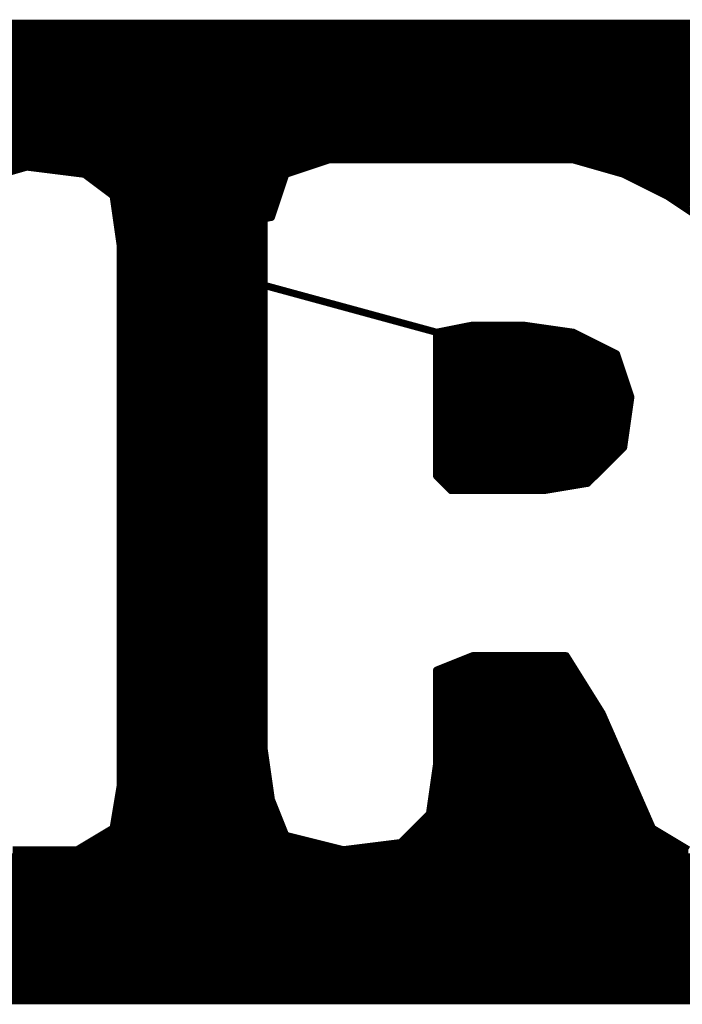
# Model space of a CAD drawing. Extents: x -35 to 35, y -57 to 81.
# Tile 48 of 153: x 7.873 to 8.795, y -5.765 to -4.395. Entities that reach past the tile are written whole.
import ezdxf

# ---------------------------------------------------------------- set-up
doc = ezdxf.new("R2010")
doc.units = 0
doc.layers.add('21', color=7, linetype='CONTINUOUS')

msp = doc.modelspace()

# ---------------------------------------------------------------- linework, layer by layer
at = {"layer": '21', "const_width": 0.01}
for points in [[(9.153, -4.4), (5.633, -4.4)], [(5.6395, -4.41), (9.223, -4.41)], [(5.646, -4.42), (9.253, -4.42)], [(5.6525, -4.43), (9.283, -4.43)], [(5.659, -4.44), (9.318, -4.44)], [(5.6656, -4.45), (9.353, -4.45)], [(5.6721, -4.46), (9.383, -4.46)], [(5.6786, -4.47), (9.413, -4.47)], [(5.6851, -4.48), (9.428, -4.48)], [(5.6916, -4.49), (9.443, -4.49)], [(5.6981, -4.5), (9.458, -4.5)], [(5.7046, -4.51), (9.473, -4.51)], [(5.7111, -4.52), (9.4855, -4.52)], [(5.7177, -4.53), (9.498, -4.53)], [(5.7242, -4.54), (9.5105, -4.54)], [(5.7307, -4.55), (9.523, -4.55)], [(5.7372, -4.56), (9.538, -4.56)], [(5.7437, -4.57), (9.553, -4.57)], [(5.7502, -4.58), (9.568, -4.58)], [(5.7567, -4.59), (9.583, -4.59)], [(8.243, -4.61), (8.303, -4.59)], [(8.303, -4.59), (8.643, -4.59)], [(8.643, -4.59), (8.713, -4.61)], [(7.131, -4.6), (8.273, -4.6)], [(7.813, -4.62), (7.883, -4.6)], [(7.883, -4.6), (7.963, -4.61)], [(8.678, -4.6), (9.591, -4.6)], [(7.963, -4.61), (8.003, -4.64)], [(7.963, -4.61), (8.243, -4.61)], [(7.9763, -4.62), (8.2397, -4.62)], [(8.223, -4.67), (8.243, -4.61)], [(8.713, -4.61), (8.773, -4.64)], [(8.713, -4.61), (9.599, -4.61)], [(8.733, -4.62), (9.607, -4.62)], [(7.9897, -4.63), (8.2363, -4.63)], [(8.753, -4.63), (9.615, -4.63)], [(8.003, -4.64), (8.013, -4.71)], [(8.003, -4.64), (8.233, -4.64)], [(8.773, -4.64), (8.833, -4.68)], [(8.773, -4.64), (9.623, -4.64)], [(8.0044, -4.65), (8.2297, -4.65)], [(8.0059, -4.66), (8.2263, -4.66)], [(8.788, -4.65), (9.631, -4.65)], [(8.0073, -4.67), (8.223, -4.67)], [(8.013, -4.71), (8.223, -4.67)], [(8.213, -4.67), (8.013, -4.71)], [(8.213, -5.41), (8.213, -4.67)], [(8.0087, -4.68), (8.163, -4.68)], [(8.0101, -4.69), (8.113, -4.69)], [(8.118, -4.69), (8.213, -4.69)], [(8.1705, -4.68), (8.213, -4.68)], [(8.0116, -4.7), (8.063, -4.7)], [(8.0655, -4.7), (8.213, -4.7)], [(8.013, -4.71), (8.453, -4.83)], [(8.453, -4.83), (8.013, -4.71)], [(8.013, -4.71), (8.013, -5.46)], [(8.013, -4.71), (8.213, -4.71)], [(8.013, -4.72), (8.0497, -4.72)], [(8.013, -4.73), (8.0863, -4.73)], [(8.0497, -4.72), (8.213, -4.72)], [(8.0863, -4.73), (8.213, -4.73)], [(8.013, -4.74), (8.123, -4.74)], [(8.123, -4.74), (8.213, -4.74)], [(8.013, -4.75), (8.1597, -4.75)], [(8.1597, -4.75), (8.213, -4.75)], [(8.013, -4.76), (8.1963, -4.76)], [(8.013, -4.77), (8.213, -4.77)], [(8.1963, -4.76), (8.213, -4.76)], [(8.013, -4.78), (8.213, -4.78)], [(8.2697, -4.78), (8.2697, -4.78)], [(8.013, -4.79), (8.213, -4.79)], [(8.3063, -4.79), (8.3063, -4.79)], [(8.013, -4.8), (8.213, -4.8)], [(8.013, -4.81), (8.213, -4.81)], [(8.3797, -4.81), (8.3797, -4.81)], [(8.013, -4.82), (8.213, -4.82)], [(8.4163, -4.82), (8.4163, -4.82)], [(8.453, -4.83), (8.503, -4.82)], [(8.503, -4.82), (8.573, -4.82)], [(8.573, -4.82), (8.643, -4.83)], [(8.013, -4.83), (8.213, -4.83)], [(8.013, -4.84), (8.213, -4.84)], [(8.453, -5.03), (8.453, -4.83)], [(8.453, -4.83), (8.643, -4.83)], [(8.453, -4.84), (8.663, -4.84)], [(8.643, -4.83), (8.703, -4.86)], [(8.013, -4.85), (8.213, -4.85)], [(8.453, -4.85), (8.683, -4.85)], [(8.013, -4.86), (8.213, -4.86)], [(8.453, -4.86), (8.703, -4.86)], [(8.703, -4.86), (8.723, -4.92)], [(8.013, -4.87), (8.213, -4.87)], [(8.013, -4.88), (8.213, -4.88)], [(8.453, -4.87), (8.7063, -4.87)], [(8.453, -4.88), (8.7097, -4.88)], [(8.013, -4.89), (8.213, -4.89)], [(8.453, -4.89), (8.713, -4.89)], [(8.013, -4.9), (8.213, -4.9)], [(8.453, -4.9), (8.7163, -4.9)], [(8.013, -4.91), (8.213, -4.91)], [(8.013, -4.92), (8.213, -4.92)], [(8.453, -4.91), (8.7197, -4.91)], [(8.453, -4.92), (8.723, -4.92)], [(8.723, -4.92), (8.713, -4.99)], [(8.013, -4.93), (8.213, -4.93)], [(8.453, -4.93), (8.7216, -4.93)], [(8.013, -4.94), (8.213, -4.94)], [(8.013, -4.95), (8.213, -4.95)], [(8.453, -4.94), (8.7201, -4.94)], [(8.453, -4.95), (8.7187, -4.95)], [(8.013, -4.96), (8.213, -4.96)], [(8.453, -4.96), (8.7173, -4.96)], [(8.013, -4.97), (8.213, -4.97)], [(8.453, -4.97), (8.7159, -4.97)], [(8.013, -4.98), (8.213, -4.98)], [(8.013, -4.99), (8.213, -4.99)], [(8.453, -4.98), (8.7144, -4.98)], [(8.453, -4.99), (8.713, -4.99)], [(8.713, -4.99), (8.663, -5.04)], [(8.013, -5), (8.213, -5)], [(8.453, -5), (8.703, -5)], [(8.013, -5.01), (8.213, -5.01)], [(8.453, -5.01), (8.693, -5.01)], [(8.013, -5.02), (8.213, -5.02)], [(8.013, -5.03), (8.213, -5.03)], [(8.453, -5.02), (8.683, -5.02)], [(8.473, -5.05), (8.453, -5.03)], [(8.453, -5.03), (8.673, -5.03)], [(8.013, -5.04), (8.213, -5.04)], [(8.463, -5.04), (8.663, -5.04)], [(8.663, -5.04), (8.603, -5.05)], [(8.013, -5.05), (8.213, -5.05)], [(8.013, -5.06), (8.213, -5.06)], [(8.603, -5.05), (8.473, -5.05)], [(8.473, -5.05), (8.603, -5.05)], [(8.013, -5.07), (8.213, -5.07)], [(8.013, -5.08), (8.213, -5.08)], [(8.013, -5.09), (8.213, -5.09)], [(8.013, -5.1), (8.213, -5.1)], [(8.013, -5.11), (8.213, -5.11)], [(8.013, -5.12), (8.213, -5.12)], [(8.013, -5.13), (8.213, -5.13)], [(8.013, -5.14), (8.213, -5.14)], [(8.013, -5.15), (8.213, -5.15)], [(8.013, -5.16), (8.213, -5.16)], [(8.013, -5.17), (8.213, -5.17)], [(8.013, -5.18), (8.213, -5.18)], [(8.013, -5.19), (8.213, -5.19)], [(8.013, -5.2), (8.213, -5.2)], [(8.013, -5.21), (8.213, -5.21)], [(8.013, -5.22), (8.213, -5.22)], [(8.013, -5.23), (8.213, -5.23)], [(8.013, -5.24), (8.213, -5.24)], [(8.013, -5.25), (8.213, -5.25)], [(8.013, -5.26), (8.213, -5.26)], [(8.013, -5.27), (8.213, -5.27)], [(8.013, -5.28), (8.213, -5.28)], [(8.013, -5.29), (8.213, -5.29)], [(8.503, -5.28), (8.453, -5.3)], [(8.478, -5.29), (8.6393, -5.29)], [(8.633, -5.28), (8.503, -5.28)], [(8.683, -5.36), (8.633, -5.28)], [(8.013, -5.3), (8.213, -5.3)], [(8.453, -5.3), (8.453, -5.43)], [(8.453, -5.3), (8.6455, -5.3)], [(8.013, -5.31), (8.213, -5.31)], [(8.013, -5.32), (8.213, -5.32)], [(8.453, -5.31), (8.6517, -5.31)], [(8.453, -5.32), (8.658, -5.32)], [(8.013, -5.33), (8.213, -5.33)], [(8.453, -5.33), (8.6643, -5.33)], [(8.013, -5.34), (8.213, -5.34)], [(8.453, -5.34), (8.6705, -5.34)], [(8.013, -5.35), (8.213, -5.35)], [(8.013, -5.36), (8.213, -5.36)], [(8.453, -5.35), (8.6768, -5.35)], [(8.453, -5.36), (8.683, -5.36)], [(8.753, -5.52), (8.683, -5.36)], [(8.013, -5.37), (8.213, -5.37)], [(8.453, -5.37), (8.6874, -5.37)], [(8.013, -5.38), (8.213, -5.38)], [(8.453, -5.38), (8.6918, -5.38)], [(8.013, -5.39), (8.213, -5.39)], [(8.013, -5.4), (8.213, -5.4)], [(8.453, -5.39), (8.6961, -5.39)], [(8.453, -5.4), (8.7005, -5.4)], [(8.013, -5.41), (8.213, -5.41)], [(8.223, -5.48), (8.213, -5.41)], [(8.453, -5.41), (8.7049, -5.41)], [(8.013, -5.42), (8.2144, -5.42)], [(8.013, -5.43), (8.2159, -5.43)], [(8.453, -5.43), (8.443, -5.5)], [(8.453, -5.42), (8.7093, -5.42)], [(8.453, -5.43), (8.7136, -5.43)], [(8.013, -5.44), (8.2173, -5.44)], [(8.4516, -5.44), (8.718, -5.44)], [(8.013, -5.45), (8.2187, -5.45)], [(8.4501, -5.45), (8.7224, -5.45)], [(8.013, -5.46), (8.003, -5.52)], [(8.0113, -5.47), (8.2216, -5.47)], [(8.013, -5.46), (8.2201, -5.46)], [(8.4473, -5.47), (8.7311, -5.47)], [(8.4487, -5.46), (8.7268, -5.46)], [(8.0097, -5.48), (8.223, -5.48)], [(8.243, -5.53), (8.223, -5.48)], [(8.4459, -5.48), (8.7355, -5.48)], [(8.008, -5.49), (8.227, -5.49)], [(8.4444, -5.49), (8.7399, -5.49)], [(8.0047, -5.51), (8.235, -5.51)], [(8.0063, -5.5), (8.231, -5.5)], [(8.443, -5.5), (8.403, -5.54)], [(8.433, -5.51), (8.7486, -5.51)], [(8.443, -5.5), (8.7443, -5.5)], [(8.003, -5.52), (7.953, -5.55)], [(8.003, -5.52), (8.239, -5.52)], [(8.423, -5.52), (8.753, -5.52)], [(8.803, -5.55), (8.753, -5.52)], [(7.9863, -5.53), (8.243, -5.53)], [(8.323, -5.55), (8.243, -5.53)], [(8.413, -5.53), (8.7697, -5.53)], [(7.953, -5.55), (7.863, -5.55)], [(7.953, -5.55), (8.323, -5.55)], [(7.9697, -5.54), (8.283, -5.54)], [(8.403, -5.54), (8.323, -5.55)], [(8.323, -5.55), (8.803, -5.55)], [(8.403, -5.54), (8.7863, -5.54)], [(5.153, -5.56), (9.593, -5.56)], [(5.163, -5.57), (9.583, -5.57)], [(5.173, -5.58), (9.573, -5.58)], [(5.183, -5.59), (9.563, -5.59)], [(5.193, -5.6), (9.553, -5.6)], [(5.203, -5.61), (9.543, -5.61)], [(5.218, -5.62), (9.528, -5.62)], [(5.233, -5.63), (9.513, -5.63)], [(5.248, -5.64), (9.498, -5.64)], [(5.263, -5.65), (9.483, -5.65)], [(5.283, -5.66), (9.463, -5.66)], [(5.303, -5.67), (9.443, -5.67)], [(5.323, -5.68), (9.423, -5.68)], [(5.343, -5.69), (9.403, -5.69)], [(5.363, -5.7), (9.383, -5.7)], [(5.383, -5.71), (9.363, -5.71)], [(5.413, -5.72), (9.333, -5.72)], [(5.443, -5.73), (9.303, -5.73)], [(5.478, -5.74), (9.268, -5.74)], [(5.513, -5.75), (9.233, -5.75)], [(5.573, -5.76), (9.163, -5.76)], [(5.573, -5.76), (9.163, -5.76)]]:
    msp.add_lwpolyline(points, dxfattribs=at)
at = {"layer": '21', "const_width": 0.005}
for points in [[(8.303, -4.5875, 1), (8.303, -4.5925)], [(8.3038, -4.5924, 1), (8.3022, -4.5876)], [(8.6437, -4.5876, 1), (8.6423, -4.5924)], [(8.643, -4.5925, 1), (8.643, -4.5875)], [(7.8833, -4.5975, 1), (7.8827, -4.6025)], [(7.8837, -4.6024, 1), (7.8823, -4.5976)], [(8.273, -4.6025, 1), (8.273, -4.5975)], [(8.678, -4.5975, 1), (8.678, -4.6025)], [(7.9645, -4.608, 1), (7.9615, -4.612)], [(7.963, -4.6075, 1), (7.963, -4.6125)], [(7.9627, -4.6125, 1), (7.9633, -4.6075)], [(7.9763, -4.6175, 1), (7.9763, -4.6225)], [(8.2397, -4.6225, 1), (8.2397, -4.6175)], [(8.2422, -4.6076, 1), (8.2438, -4.6124)], [(8.2454, -4.6108, 1), (8.2406, -4.6092)], [(8.243, -4.6125, 1), (8.243, -4.6075)], [(8.7141, -4.6078, 1), (8.7119, -4.6122)], [(8.713, -4.6075, 1), (8.713, -4.6125)], [(8.7123, -4.6124, 1), (8.7137, -4.6076)], [(8.733, -4.6175, 1), (8.733, -4.6225)], [(7.9897, -4.6275, 1), (7.9897, -4.6325)], [(8.2363, -4.6325, 1), (8.2363, -4.6275)], [(8.753, -4.6275, 1), (8.753, -4.6325)], [(8.0055, -4.6396, 1), (8.0005, -4.6404)], [(8.003, -4.6375, 1), (8.003, -4.6425)], [(8.0015, -4.642, 1), (8.0045, -4.638)], [(8.233, -4.6425, 1), (8.233, -4.6375)], [(8.7744, -4.6379, 1), (8.7716, -4.6421)], [(8.773, -4.6375, 1), (8.773, -4.6425)], [(8.7719, -4.6422, 1), (8.7741, -4.6378)], [(8.0044, -4.6475, 1), (8.0044, -4.6525)], [(8.0059, -4.6575, 1), (8.0059, -4.6625)], [(8.2263, -4.6625, 1), (8.2263, -4.6575)], [(8.2297, -4.6525, 1), (8.2297, -4.6475)], [(8.788, -4.6475, 1), (8.788, -4.6525)], [(8.0073, -4.6675, 1), (8.0073, -4.6725)], [(8.2155, -4.67, 1), (8.2105, -4.67)], [(8.2135, -4.6725, 1), (8.2125, -4.6675)], [(8.2206, -4.6692, 1), (8.2254, -4.6708)], [(8.2235, -4.6725, 1), (8.2225, -4.6675)], [(8.223, -4.6725, 1), (8.223, -4.6675)], [(8.0087, -4.6775, 1), (8.0087, -4.6825)], [(8.0101, -4.6875, 1), (8.0101, -4.6925)], [(8.113, -4.6925, 1), (8.113, -4.6875)], [(8.118, -4.6875, 1), (8.118, -4.6925)], [(8.163, -4.6825, 1), (8.163, -4.6775)], [(8.1705, -4.6775, 1), (8.1705, -4.6825)], [(8.213, -4.6825, 1), (8.213, -4.6775)], [(8.213, -4.6925, 1), (8.213, -4.6875)], [(8.0116, -4.6975, 1), (8.0116, -4.7025)], [(8.063, -4.7025, 1), (8.063, -4.6975)], [(8.0655, -4.6975, 1), (8.0655, -4.7025)], [(8.213, -4.7025, 1), (8.213, -4.6975)], [(8.0125, -4.7075, 1), (8.0135, -4.7125)], [(8.0125, -4.7075, 1), (8.0135, -4.7125)], [(8.0137, -4.7076, 1), (8.0123, -4.7124)], [(8.0137, -4.7076, 1), (8.0123, -4.7124)], [(8.0155, -4.71, 1), (8.0105, -4.71)], [(8.013, -4.7075, 1), (8.013, -4.7125)], [(8.0105, -4.7104, 1), (8.0155, -4.7096)], [(8.213, -4.7125, 1), (8.213, -4.7075)], [(8.013, -4.7175, 1), (8.013, -4.7225)], [(8.013, -4.7275, 1), (8.013, -4.7325)], [(8.0497, -4.7175, 1), (8.0497, -4.7225)], [(8.0497, -4.7225, 1), (8.0497, -4.7175)], [(8.0863, -4.7275, 1), (8.0863, -4.7325)], [(8.0863, -4.7325, 1), (8.0863, -4.7275)], [(8.213, -4.7225, 1), (8.213, -4.7175)], [(8.213, -4.7325, 1), (8.213, -4.7275)], [(8.013, -4.7375, 1), (8.013, -4.7425)], [(8.123, -4.7375, 1), (8.123, -4.7425)], [(8.123, -4.7425, 1), (8.123, -4.7375)], [(8.213, -4.7425, 1), (8.213, -4.7375)], [(8.013, -4.7475, 1), (8.013, -4.7525)], [(8.1597, -4.7475, 1), (8.1597, -4.7525)], [(8.1597, -4.7525, 1), (8.1597, -4.7475)], [(8.213, -4.7525, 1), (8.213, -4.7475)], [(8.013, -4.7575, 1), (8.013, -4.7625)], [(8.013, -4.7675, 1), (8.013, -4.7725)], [(8.1963, -4.7575, 1), (8.1963, -4.7625)], [(8.1963, -4.7625, 1), (8.1963, -4.7575)], [(8.213, -4.7625, 1), (8.213, -4.7575)], [(8.213, -4.7725, 1), (8.213, -4.7675)], [(8.013, -4.7775, 1), (8.013, -4.7825)], [(8.213, -4.7825, 1), (8.213, -4.7775)], [(8.2697, -4.7775, 1), (8.2697, -4.7825)], [(8.2697, -4.7825, 1), (8.2697, -4.7775)], [(8.013, -4.7875, 1), (8.013, -4.7925)], [(8.213, -4.7925, 1), (8.213, -4.7875)], [(8.3063, -4.7875, 1), (8.3063, -4.7925)], [(8.3063, -4.7925, 1), (8.3063, -4.7875)], [(8.013, -4.7975, 1), (8.013, -4.8025)], [(8.013, -4.8075, 1), (8.013, -4.8125)], [(8.213, -4.8025, 1), (8.213, -4.7975)], [(8.213, -4.8125, 1), (8.213, -4.8075)], [(8.3797, -4.8075, 1), (8.3797, -4.8125)], [(8.3797, -4.8125, 1), (8.3797, -4.8075)], [(8.013, -4.8175, 1), (8.013, -4.8225)], [(8.213, -4.8225, 1), (8.213, -4.8175)], [(8.4163, -4.8175, 1), (8.4163, -4.8225)], [(8.4163, -4.8225, 1), (8.4163, -4.8175)], [(8.503, -4.8175, 1), (8.503, -4.8225)], [(8.5035, -4.8225, 1), (8.5025, -4.8175)], [(8.5734, -4.8175, 1), (8.5726, -4.8225)], [(8.573, -4.8225, 1), (8.573, -4.8175)], [(8.013, -4.8275, 1), (8.013, -4.8325)], [(8.013, -4.8375, 1), (8.013, -4.8425)], [(8.213, -4.8325, 1), (8.213, -4.8275)], [(8.213, -4.8425, 1), (8.213, -4.8375)], [(8.4525, -4.8275, 1), (8.4535, -4.8325)], [(8.4555, -4.83, 1), (8.4505, -4.83)], [(8.453, -4.8275, 1), (8.453, -4.8325)], [(8.453, -4.8375, 1), (8.453, -4.8425)], [(8.4523, -4.8324, 1), (8.4537, -4.8276)], [(8.4523, -4.8324, 1), (8.4537, -4.8276)], [(8.6441, -4.8278, 1), (8.6419, -4.8322)], [(8.6426, -4.8325, 1), (8.6434, -4.8275)], [(8.643, -4.8325, 1), (8.643, -4.8275)], [(8.663, -4.8425, 1), (8.663, -4.8375)], [(8.013, -4.8475, 1), (8.013, -4.8525)], [(8.213, -4.8525, 1), (8.213, -4.8475)], [(8.453, -4.8475, 1), (8.453, -4.8525)], [(8.683, -4.8525, 1), (8.683, -4.8475)], [(8.013, -4.8575, 1), (8.013, -4.8625)], [(8.213, -4.8625, 1), (8.213, -4.8575)], [(8.453, -4.8575, 1), (8.453, -4.8625)], [(8.7054, -4.8592, 1), (8.7006, -4.8608)], [(8.7019, -4.8622, 1), (8.7041, -4.8578)], [(8.703, -4.8625, 1), (8.703, -4.8575)], [(8.013, -4.8675, 1), (8.013, -4.8725)], [(8.013, -4.8775, 1), (8.013, -4.8825)], [(8.213, -4.8725, 1), (8.213, -4.8675)], [(8.213, -4.8825, 1), (8.213, -4.8775)], [(8.453, -4.8675, 1), (8.453, -4.8725)], [(8.453, -4.8775, 1), (8.453, -4.8825)], [(8.7063, -4.8725, 1), (8.7063, -4.8675)], [(8.7097, -4.8825, 1), (8.7097, -4.8775)], [(8.013, -4.8875, 1), (8.013, -4.8925)], [(8.213, -4.8925, 1), (8.213, -4.8875)], [(8.453, -4.8875, 1), (8.453, -4.8925)], [(8.713, -4.8925, 1), (8.713, -4.8875)], [(8.013, -4.8975, 1), (8.013, -4.9025)], [(8.213, -4.9025, 1), (8.213, -4.8975)], [(8.453, -4.8975, 1), (8.453, -4.9025)], [(8.7163, -4.9025, 1), (8.7163, -4.8975)], [(8.013, -4.9075, 1), (8.013, -4.9125)], [(8.013, -4.9175, 1), (8.013, -4.9225)], [(8.213, -4.9125, 1), (8.213, -4.9075)], [(8.213, -4.9225, 1), (8.213, -4.9175)], [(8.453, -4.9075, 1), (8.453, -4.9125)], [(8.453, -4.9175, 1), (8.453, -4.9225)], [(8.7197, -4.9125, 1), (8.7197, -4.9075)], [(8.7255, -4.9204, 1), (8.7205, -4.9196)], [(8.7206, -4.9208, 1), (8.7254, -4.9192)], [(8.723, -4.9225, 1), (8.723, -4.9175)], [(8.013, -4.9275, 1), (8.013, -4.9325)], [(8.213, -4.9325, 1), (8.213, -4.9275)], [(8.453, -4.9275, 1), (8.453, -4.9325)], [(8.7216, -4.9325, 1), (8.7216, -4.9275)], [(8.013, -4.9375, 1), (8.013, -4.9425)], [(8.013, -4.9475, 1), (8.013, -4.9525)], [(8.213, -4.9425, 1), (8.213, -4.9375)], [(8.213, -4.9525, 1), (8.213, -4.9475)], [(8.453, -4.9375, 1), (8.453, -4.9425)], [(8.453, -4.9475, 1), (8.453, -4.9525)], [(8.7187, -4.9525, 1), (8.7187, -4.9475)], [(8.7201, -4.9425, 1), (8.7201, -4.9375)], [(8.013, -4.9575, 1), (8.013, -4.9625)], [(8.213, -4.9625, 1), (8.213, -4.9575)], [(8.453, -4.9575, 1), (8.453, -4.9625)], [(8.7173, -4.9625, 1), (8.7173, -4.9575)], [(8.013, -4.9675, 1), (8.013, -4.9725)], [(8.213, -4.9725, 1), (8.213, -4.9675)], [(8.453, -4.9675, 1), (8.453, -4.9725)], [(8.7159, -4.9725, 1), (8.7159, -4.9675)], [(8.013, -4.9775, 1), (8.013, -4.9825)], [(8.013, -4.9875, 1), (8.013, -4.9925)], [(8.213, -4.9825, 1), (8.213, -4.9775)], [(8.213, -4.9925, 1), (8.213, -4.9875)], [(8.453, -4.9775, 1), (8.453, -4.9825)], [(8.453, -4.9875, 1), (8.453, -4.9925)], [(8.7148, -4.9918, 1), (8.7112, -4.9882)], [(8.713, -4.9925, 1), (8.713, -4.9875)], [(8.7144, -4.9825, 1), (8.7144, -4.9775)], [(8.013, -4.9975, 1), (8.013, -5.0025)], [(8.213, -5.0025, 1), (8.213, -4.9975)], [(8.453, -4.9975, 1), (8.453, -5.0025)], [(8.703, -5.0025, 1), (8.703, -4.9975)], [(8.7105, -4.9896, 1), (8.7155, -4.9904)], [(8.013, -5.0075, 1), (8.013, -5.0125)], [(8.213, -5.0125, 1), (8.213, -5.0075)], [(8.453, -5.0075, 1), (8.453, -5.0125)], [(8.693, -5.0125, 1), (8.693, -5.0075)], [(8.013, -5.0175, 1), (8.013, -5.0225)], [(8.013, -5.0275, 1), (8.013, -5.0325)], [(8.213, -5.0225, 1), (8.213, -5.0175)], [(8.213, -5.0325, 1), (8.213, -5.0275)], [(8.453, -5.0175, 1), (8.453, -5.0225)], [(8.4548, -5.0282, 1), (8.4512, -5.0318)], [(8.453, -5.0275, 1), (8.453, -5.0325)], [(8.4505, -5.03, 1), (8.4555, -5.03)], [(8.673, -5.0325, 1), (8.673, -5.0275)], [(8.683, -5.0225, 1), (8.683, -5.0175)], [(8.013, -5.0375, 1), (8.013, -5.0425)], [(8.213, -5.0425, 1), (8.213, -5.0375)], [(8.463, -5.0375, 1), (8.463, -5.0425)], [(8.6612, -5.0382, 1), (8.6648, -5.0418)], [(8.6634, -5.0425, 1), (8.6626, -5.0375)], [(8.663, -5.0425, 1), (8.663, -5.0375)], [(8.013, -5.0475, 1), (8.013, -5.0525)], [(8.013, -5.0575, 1), (8.013, -5.0625)], [(8.213, -5.0525, 1), (8.213, -5.0475)], [(8.213, -5.0625, 1), (8.213, -5.0575)], [(8.473, -5.0475, 1), (8.473, -5.0525)], [(8.473, -5.0475, 1), (8.473, -5.0525)], [(8.4712, -5.0518, 1), (8.4748, -5.0482)], [(8.6026, -5.0475, 1), (8.6034, -5.0525)], [(8.603, -5.0525, 1), (8.603, -5.0475)], [(8.603, -5.0525, 1), (8.603, -5.0475)], [(8.013, -5.0675, 1), (8.013, -5.0725)], [(8.213, -5.0725, 1), (8.213, -5.0675)], [(8.013, -5.0775, 1), (8.013, -5.0825)], [(8.213, -5.0825, 1), (8.213, -5.0775)], [(8.013, -5.0875, 1), (8.013, -5.0925)], [(8.013, -5.0975, 1), (8.013, -5.1025)], [(8.213, -5.0925, 1), (8.213, -5.0875)], [(8.213, -5.1025, 1), (8.213, -5.0975)], [(8.013, -5.1075, 1), (8.013, -5.1125)], [(8.213, -5.1125, 1), (8.213, -5.1075)], [(8.013, -5.1175, 1), (8.013, -5.1225)], [(8.213, -5.1225, 1), (8.213, -5.1175)], [(8.013, -5.1275, 1), (8.013, -5.1325)], [(8.013, -5.1375, 1), (8.013, -5.1425)], [(8.213, -5.1325, 1), (8.213, -5.1275)], [(8.213, -5.1425, 1), (8.213, -5.1375)], [(8.013, -5.1475, 1), (8.013, -5.1525)], [(8.213, -5.1525, 1), (8.213, -5.1475)], [(8.013, -5.1575, 1), (8.013, -5.1625)], [(8.213, -5.1625, 1), (8.213, -5.1575)], [(8.013, -5.1675, 1), (8.013, -5.1725)], [(8.013, -5.1775, 1), (8.013, -5.1825)], [(8.213, -5.1725, 1), (8.213, -5.1675)], [(8.213, -5.1825, 1), (8.213, -5.1775)], [(8.013, -5.1875, 1), (8.013, -5.1925)], [(8.213, -5.1925, 1), (8.213, -5.1875)], [(8.013, -5.1975, 1), (8.013, -5.2025)], [(8.013, -5.2075, 1), (8.013, -5.2125)], [(8.213, -5.2025, 1), (8.213, -5.1975)], [(8.213, -5.2125, 1), (8.213, -5.2075)], [(8.013, -5.2175, 1), (8.013, -5.2225)], [(8.213, -5.2225, 1), (8.213, -5.2175)], [(8.013, -5.2275, 1), (8.013, -5.2325)], [(8.213, -5.2325, 1), (8.213, -5.2275)], [(8.013, -5.2375, 1), (8.013, -5.2425)], [(8.013, -5.2475, 1), (8.013, -5.2525)], [(8.213, -5.2425, 1), (8.213, -5.2375)], [(8.213, -5.2525, 1), (8.213, -5.2475)], [(8.013, -5.2575, 1), (8.013, -5.2625)], [(8.213, -5.2625, 1), (8.213, -5.2575)], [(8.013, -5.2675, 1), (8.013, -5.2725)], [(8.213, -5.2725, 1), (8.213, -5.2675)], [(8.013, -5.2775, 1), (8.013, -5.2825)], [(8.013, -5.2875, 1), (8.013, -5.2925)], [(8.213, -5.2825, 1), (8.213, -5.2775)], [(8.213, -5.2925, 1), (8.213, -5.2875)], [(8.478, -5.2875, 1), (8.478, -5.2925)], [(8.503, -5.2775, 1), (8.503, -5.2825)], [(8.5039, -5.2823, 1), (8.5021, -5.2777)], [(8.6351, -5.2787, 1), (8.6309, -5.2813)], [(8.633, -5.2825, 1), (8.633, -5.2775)], [(8.6393, -5.2925, 1), (8.6393, -5.2875)], [(8.013, -5.2975, 1), (8.013, -5.3025)], [(8.213, -5.3025, 1), (8.213, -5.2975)], [(8.4555, -5.3, 1), (8.4505, -5.3)], [(8.453, -5.2975, 1), (8.453, -5.3025)], [(8.4521, -5.2977, 1), (8.4539, -5.3023)], [(8.6455, -5.3025, 1), (8.6455, -5.2975)], [(8.013, -5.3075, 1), (8.013, -5.3125)], [(8.013, -5.3175, 1), (8.013, -5.3225)], [(8.213, -5.3125, 1), (8.213, -5.3075)], [(8.213, -5.3225, 1), (8.213, -5.3175)], [(8.453, -5.3075, 1), (8.453, -5.3125)], [(8.453, -5.3175, 1), (8.453, -5.3225)], [(8.6517, -5.3125, 1), (8.6517, -5.3075)], [(8.658, -5.3225, 1), (8.658, -5.3175)], [(8.013, -5.3275, 1), (8.013, -5.3325)], [(8.213, -5.3325, 1), (8.213, -5.3275)], [(8.453, -5.3275, 1), (8.453, -5.3325)], [(8.6643, -5.3325, 1), (8.6643, -5.3275)], [(8.013, -5.3375, 1), (8.013, -5.3425)], [(8.213, -5.3425, 1), (8.213, -5.3375)], [(8.453, -5.3375, 1), (8.453, -5.3425)], [(8.6705, -5.3425, 1), (8.6705, -5.3375)], [(8.013, -5.3475, 1), (8.013, -5.3525)], [(8.013, -5.3575, 1), (8.013, -5.3625)], [(8.213, -5.3525, 1), (8.213, -5.3475)], [(8.213, -5.3625, 1), (8.213, -5.3575)], [(8.453, -5.3475, 1), (8.453, -5.3525)], [(8.453, -5.3575, 1), (8.453, -5.3625)], [(8.6768, -5.3525, 1), (8.6768, -5.3475)], [(8.6853, -5.359, 1), (8.6807, -5.361)], [(8.6809, -5.3613, 1), (8.6851, -5.3587)], [(8.683, -5.3625, 1), (8.683, -5.3575)], [(8.013, -5.3675, 1), (8.013, -5.3725)], [(8.213, -5.3725, 1), (8.213, -5.3675)], [(8.453, -5.3675, 1), (8.453, -5.3725)], [(8.6874, -5.3725, 1), (8.6874, -5.3675)], [(8.013, -5.3775, 1), (8.013, -5.3825)], [(8.213, -5.3825, 1), (8.213, -5.3775)], [(8.453, -5.3775, 1), (8.453, -5.3825)], [(8.6918, -5.3825, 1), (8.6918, -5.3775)], [(8.013, -5.3875, 1), (8.013, -5.3925)], [(8.013, -5.3975, 1), (8.013, -5.4025)], [(8.213, -5.3925, 1), (8.213, -5.3875)], [(8.213, -5.4025, 1), (8.213, -5.3975)], [(8.453, -5.3875, 1), (8.453, -5.3925)], [(8.453, -5.3975, 1), (8.453, -5.4025)], [(8.6961, -5.3925, 1), (8.6961, -5.3875)], [(8.7005, -5.4025, 1), (8.7005, -5.3975)], [(8.013, -5.4075, 1), (8.013, -5.4125)], [(8.2155, -5.4096, 1), (8.2105, -5.4104)], [(8.2105, -5.41, 1), (8.2155, -5.41)], [(8.213, -5.4125, 1), (8.213, -5.4075)], [(8.453, -5.4075, 1), (8.453, -5.4125)], [(8.7049, -5.4125, 1), (8.7049, -5.4075)], [(8.013, -5.4175, 1), (8.013, -5.4225)], [(8.013, -5.4275, 1), (8.013, -5.4325)], [(8.2144, -5.4225, 1), (8.2144, -5.4175)], [(8.2159, -5.4325, 1), (8.2159, -5.4275)], [(8.453, -5.4175, 1), (8.453, -5.4225)], [(8.4555, -5.4304, 1), (8.4505, -5.4296)], [(8.453, -5.4275, 1), (8.453, -5.4325)], [(8.7093, -5.4225, 1), (8.7093, -5.4175)], [(8.7136, -5.4325, 1), (8.7136, -5.4275)], [(8.013, -5.4375, 1), (8.013, -5.4425)], [(8.2173, -5.4425, 1), (8.2173, -5.4375)], [(8.4516, -5.4375, 1), (8.4516, -5.4425)], [(8.4505, -5.43, 1), (8.4555, -5.43)], [(8.718, -5.4425, 1), (8.718, -5.4375)], [(8.013, -5.4475, 1), (8.013, -5.4525)], [(8.2187, -5.4525, 1), (8.2187, -5.4475)], [(8.4501, -5.4475, 1), (8.4501, -5.4525)], [(8.7224, -5.4525, 1), (8.7224, -5.4475)], [(8.0113, -5.4675, 1), (8.0113, -5.4725)], [(8.0155, -5.4604, 1), (8.0105, -5.4596)], [(8.013, -5.4575, 1), (8.013, -5.4625)], [(8.0105, -5.46, 1), (8.0155, -5.46)], [(8.2201, -5.4625, 1), (8.2201, -5.4575)], [(8.2216, -5.4725, 1), (8.2216, -5.4675)], [(8.4473, -5.4675, 1), (8.4473, -5.4725)], [(8.4487, -5.4575, 1), (8.4487, -5.4625)], [(8.7268, -5.4625, 1), (8.7268, -5.4575)], [(8.7311, -5.4725, 1), (8.7311, -5.4675)], [(8.0097, -5.4775, 1), (8.0097, -5.4825)], [(8.2253, -5.4791, 1), (8.2207, -5.4809)], [(8.2205, -5.4804, 1), (8.2255, -5.4796)], [(8.223, -5.4825, 1), (8.223, -5.4775)], [(8.4459, -5.4775, 1), (8.4459, -5.4825)], [(8.7355, -5.4825, 1), (8.7355, -5.4775)], [(8.008, -5.4875, 1), (8.008, -5.4925)], [(8.227, -5.4925, 1), (8.227, -5.4875)], [(8.4444, -5.4875, 1), (8.4444, -5.4925)], [(8.7399, -5.4925, 1), (8.7399, -5.4875)], [(8.0047, -5.5075, 1), (8.0047, -5.5125)], [(8.0063, -5.4975, 1), (8.0063, -5.5025)], [(8.231, -5.5025, 1), (8.231, -5.4975)], [(8.235, -5.5125, 1), (8.235, -5.5075)], [(8.433, -5.5075, 1), (8.433, -5.5125)], [(8.443, -5.4975, 1), (8.443, -5.5025)], [(8.4405, -5.4996, 1), (8.4455, -5.5004)], [(8.4448, -5.5018, 1), (8.4412, -5.4982)], [(8.7443, -5.5025, 1), (8.7443, -5.4975)], [(8.7486, -5.5125, 1), (8.7486, -5.5075)], [(8.003, -5.5175, 1), (8.003, -5.5225)], [(8.0005, -5.5196, 1), (8.0055, -5.5204)], [(8.0043, -5.5221, 1), (8.0017, -5.5179)], [(8.239, -5.5225, 1), (8.239, -5.5175)], [(8.423, -5.5175, 1), (8.423, -5.5225)], [(8.7543, -5.5179, 1), (8.7517, -5.5221)], [(8.7507, -5.521, 1), (8.7553, -5.519)], [(8.753, -5.5225, 1), (8.753, -5.5175)], [(7.9863, -5.5275, 1), (7.9863, -5.5325)], [(8.2436, -5.5276, 1), (8.2424, -5.5324)], [(8.2407, -5.5309, 1), (8.2453, -5.5291)], [(8.243, -5.5325, 1), (8.243, -5.5275)], [(8.413, -5.5275, 1), (8.413, -5.5325)], [(8.7697, -5.5325, 1), (8.7697, -5.5275)], [(7.953, -5.5475, 1), (7.953, -5.5525)], [(7.9517, -5.5479, 1), (7.9543, -5.5521)], [(7.953, -5.5525, 1), (7.953, -5.5475)], [(7.9697, -5.5375, 1), (7.9697, -5.5425)], [(8.283, -5.5425, 1), (8.283, -5.5375)], [(8.3227, -5.5475, 1), (8.3233, -5.5525)], [(8.323, -5.5475, 1), (8.323, -5.5525)], [(8.3224, -5.5524, 1), (8.3236, -5.5476)], [(8.323, -5.5525, 1), (8.323, -5.5475)], [(8.403, -5.5375, 1), (8.403, -5.5425)], [(8.4012, -5.5382, 1), (8.4048, -5.5418)], [(8.4033, -5.5425, 1), (8.4027, -5.5375)], [(8.7863, -5.5425, 1), (8.7863, -5.5375)]]:
    msp.add_lwpolyline(points, format="xyb", dxfattribs=at)

doc.saveas('drawing.dxf')
